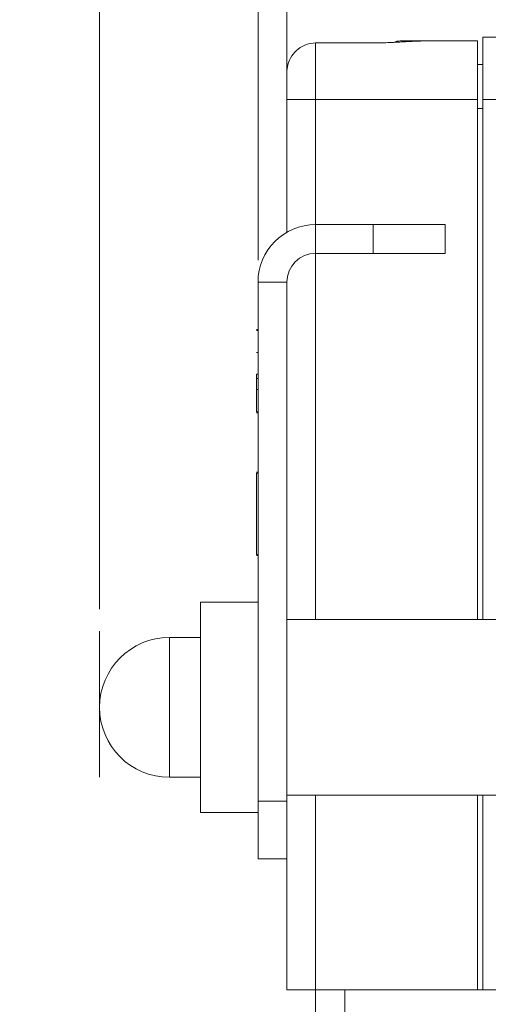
# Paper-space layout 'Sheet1' of a CAD drawing. Header units: millimetres. Extents: x 0 to 864, y 0 to 559.
# Tile 6 of 79: x 265 to 297, y 424 to 493. Entities that reach past the tile are written whole.
import ezdxf

# ---------------------------------------------------------------- set-up
doc = ezdxf.new("R2010")
doc.units = ezdxf.units.MM
doc.linetypes.add('CENTERX2', pattern=[20.32, 12.7, -2.54, 2.54, -2.54])
doc.styles.add('SLDTEXTSTYLE0', font='TXT', dxfattribs={"width": 0.605})
doc.dimstyles.new('SLDDIMSTYLE5', dxfattribs={"dimtxt": 4.10931, "dimasz": 4.7625, "dimexe": 0, "dimexo": 0.0625, "dimgap": 1.027327, "dimtad": 0, "dimtih": 1, "dimtoh": 1, "dimdec": 0, "dimlfac": 0.5, "dimrnd": 1e-09, "dimzin": 12, "dimdsep": 46, "dimtxsty": 'SLDTEXTSTYLE0', "dimsah": 1, "dimcen": 0.09, "dimadec": 0, "dimazin": 3, "dimtfac": 1, "dimtdec": 3, "dimtofl": 0, "dimtmove": 0, "dimatfit": 3, "dimfxl": 1, "dimfrac": 2, "dimtolj": 1, "dimtzin": 12, "dimarcsym": 0})
doc.dimstyles.new('SLDDIMSTYLE6', dxfattribs={"dimtxt": 4.10931, "dimasz": 4.7625, "dimexe": 0, "dimexo": 0.0625, "dimgap": 1.027327, "dimtad": 0, "dimtih": 1, "dimtoh": 1, "dimdec": 1, "dimlfac": 0.5, "dimrnd": 1e-09, "dimzin": 4, "dimdsep": 46, "dimtxsty": 'SLDTEXTSTYLE0', "dimsah": 1, "dimcen": 0.09, "dimadec": 0, "dimazin": 1, "dimtfac": 1, "dimtdec": 3, "dimtmove": 0, "dimatfit": 0, "dimfxl": 1, "dimfrac": 2, "dimtolj": 1, "dimtzin": 12, "dimarcsym": 0})

# ---------------------------------------------------------------- blocks, each defined once
blk = doc.blocks.new('_D_10')
at = {"color": 7, "linetype": 'Continuous', "lineweight": 0}
for p, q in [((270.161, 451.888), (270.161, 523.23)), ((283.161, 488.762), (283.161, 523.23)), ((245.185, 520.182), (244.244, 520.182)), ((244.244, 520.182), (244.244, 513.871)), ((256.631, 520.182), (257.571, 520.182)), ((257.571, 520.182), (257.571, 513.871)), ((270.161, 520.182), (261.57, 520.182)), ((283.161, 520.182), (270.161, 520.182)), ((244.244, 513.871), (245.185, 513.871)), ((257.571, 513.871), (256.631, 513.871))]:
    blk.add_line(p, q, dxfattribs=at)
for points in [[(270.161, 520.182), (274.924, 519.388), (274.924, 520.976)], [(283.161, 520.182), (278.399, 520.976), (278.399, 519.388)]]:
    blk.add_solid(points, dxfattribs=at)
at = {"color": 7, "linetype": 'Continuous', "lineweight": 0, "char_height": 4.2333, "attachment_point": 1, "style": 'SLDTEXTSTYLE0'}
for s, insert in [('7mm', (242.755, 526.58, 0.2)), ('.3in', (246.361, 519.328, 0.2))]:
    blk.add_mtext(s, dxfattribs=dict(at, insert=insert))
blk = doc.blocks.new('_D_11')
at = {"color": 7, "linetype": 'Continuous', "lineweight": 0}
for p, q in [((281.161, 476.091), (281.161, 510.53)), ((283.161, 488.762), (283.161, 510.53)), ((281.161, 507.482), (271.636, 507.482)), ((283.161, 507.482), (295.649, 507.482)), ((301.372, 507.482), (300.432, 507.482)), ((300.432, 507.482), (300.432, 501.171)), ((315.954, 507.482), (316.895, 507.482)), ((316.895, 507.482), (316.895, 501.171)), ((300.432, 501.171), (301.372, 501.171)), ((316.895, 501.171), (315.954, 501.171))]:
    blk.add_line(p, q, dxfattribs=at)
for points in [[(281.161, 507.482), (276.399, 508.276), (276.399, 506.688)], [(283.161, 507.482), (287.924, 506.688), (287.924, 508.276)]]:
    blk.add_solid(points, dxfattribs=at)
at = {"color": 7, "linetype": 'Continuous', "lineweight": 0, "char_height": 4.2333, "attachment_point": 1, "style": 'SLDTEXTSTYLE0'}
for s, insert in [('1.0mm', (298.158, 513.88, -17.148)), ('.04in', (302.548, 506.628, -17.148))]:
    blk.add_mtext(s, dxfattribs=dict(at, insert=insert))

psp = doc.layouts.new('Sheet1')

# ---------------------------------------------------------------- linework, layer by layer
at = {"color": 7, "linetype": 'Continuous', "lineweight": 15}
for p, q in [((289.161, 491.181), (285.161, 491.181)), ((285.161, 491.181), (285.161, 491.163)), ((285.161, 491.163), (285.161, 487.238)), ((289.161, 491.163), (285.161, 491.163)), ((289.161, 491.181), (289.161, 491.163)), ((291.156, 491.302), (292.646, 491.302)), ((292.596, 491.302), (296.401, 491.302)), ((296.401, 491.302), (296.401, 487.238)), ((296.757, 491.556), (296.757, 487.238)), ((318.601, 491.556), (296.757, 491.556)), ((296.401, 489.677), (296.757, 489.677)), ((283.161, 487.238), (283.161, 489.085)), ((283.161, 487.238), (285.161, 487.238)), ((283.161, 478.032), (283.161, 487.238)), ((296.401, 487.238), (285.161, 487.238)), ((285.161, 487.238), (285.161, 478.567)), ((296.401, 487.238), (296.401, 451.167)), ((318.601, 487.238), (296.757, 487.238)), ((296.757, 487.238), (296.757, 451.167)), ((296.757, 486.629), (296.401, 486.629)), ((285.161, 476.567), (285.161, 478.567)), ((289.161, 478.567), (285.161, 478.567)), ((289.161, 476.567), (289.161, 478.567)), ((294.161, 478.567), (289.161, 478.567)), ((294.161, 476.567), (294.161, 478.567)), ((289.161, 476.567), (285.161, 476.567)), ((285.161, 476.567), (285.161, 451.167)), ((294.161, 476.567), (289.161, 476.567)), ((283.161, 474.567), (281.161, 474.567)), ((281.161, 438.567), (281.161, 474.567)), ((283.161, 438.567), (283.161, 474.567)), ((281.061, 471.29), (281.161, 471.29)), ((281.061, 471.218), (281.161, 471.218)), ((281.061, 469.694), (281.161, 469.694)), ((281.061, 468.175), (281.161, 468.175)), ((281.061, 467.897), (281.161, 467.897)), ((281.061, 467.127), (281.061, 465.567)), ((281.061, 467.127), (281.161, 467.127)), ((281.061, 465.567), (281.161, 465.567)), ((281.061, 465.495), (281.161, 465.495)), ((281.061, 461.397), (281.161, 461.397)), ((281.061, 461.325), (281.061, 455.675)), ((281.061, 461.325), (281.161, 461.325)), ((281.061, 455.675), (281.161, 455.675)), ((281.061, 455.602), (281.161, 455.602)), ((281.161, 452.367), (277.161, 452.367)), ((277.161, 437.767), (277.161, 452.367)), ((297.761, 451.167), (283.161, 451.167)), ((277.161, 449.917), (275.011, 449.917)), ((275.011, 440.217), (275.011, 449.917)), ((275.011, 440.217), (277.161, 440.217)), ((281.161, 434.567), (281.161, 438.567)), ((281.161, 438.567), (283.161, 438.567)), ((283.161, 438.967), (297.761, 438.967)), ((283.161, 438.567), (283.161, 434.567)), ((285.161, 438.967), (285.161, 425.471)), ((296.401, 438.967), (296.401, 425.471)), ((296.757, 438.967), (296.757, 425.465)), ((277.161, 437.767), (281.161, 437.767)), ((283.161, 434.567), (281.161, 434.567)), ((283.161, 425.471), (283.161, 434.567)), ((285.161, 425.471), (283.161, 425.471)), ((285.161, 425.471), (296.401, 425.471)), ((285.161, 423.471), (285.161, 425.471)), ((287.193, 425.471), (287.193, 423.471)), ((296.401, 425.471), (296.757, 425.471)), ((410.041, 425.465), (296.757, 425.465))]:
    psp.add_line(p, q, dxfattribs=at)
at = {"color": 7, "linetype": 'CENTERX2', "lineweight": 0}
psp.add_line((270.161, 450.364), (270.161, 440.217), dxfattribs=at)
at = {"color": 7, "linetype": 'Continuous', "lineweight": 15}
for centre, radius, start, end in [((285.161, 474.567), 4, 90, 180), ((285.161, 474.567), 2, 90, 180), ((275.011, 445.067), 4.85, 90, 180), ((275.011, 445.067), 4.85, 180, 270)]:
    psp.add_arc(centre, radius, start, end, dxfattribs=at)
for points, knots in [([(285.161, 491.163), (284.943, 491.142), (284.507, 491.099), (283.924, 490.767), (283.476, 490.277), (283.206, 489.689), (283.175, 489.276), (283.161, 489.085)], [0, 0, 0, 0, 0.20394, 0.407345, 0.611734, 0.820338, 1, 1, 1, 1]), ([(292.596, 491.302), (292.202, 491.289), (291.484, 491.266), (290.309, 491.18), (289.548, 491.169), (289.161, 491.163)], [0, 0, 0, 0, 0.373579, 0.681237, 1, 1, 1, 1]), ([(290.593, 491.208), (290.623, 491.221), (290.799, 491.301), (290.994, 491.302), (291.156, 491.302)], [0, 0, 0, 0, 0.167167, 1, 1, 1, 1]), ([(281.061, 468.175), (281.061, 468.132), (281.061, 468.054), (281.061, 467.945), (281.061, 467.897)], [0, 0, 0, 0, 0.56012, 1, 1, 1, 1]), ([(281.061, 467.897), (281.061, 467.765), (281.061, 467.529), (281.061, 467.25), (281.061, 467.127)], [0, 0, 0, 0, 0.5597943, 1, 1, 1, 1])]:
    psp.add_open_spline(points, degree=3, knots=knots, dxfattribs=at)

# ---------------------------------------------------------------- dimensions: what is measured, and where the dimension line sits
at = {"color": 7, "linetype": 'Continuous', "lineweight": 0}
for base, p1, p2, dimstyle, picture, middle in [((283.161202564, 520.182058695), (270.161202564, 450.364263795), (283.161202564, 487.238258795), 'SLDDIMSTYLE5', '_D_10', (250.907737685, 520.182058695)), ((281.161, 507.482), (283.161, 487.238), (281.161, 474.567), 'SLDDIMSTYLE6', '_D_11', (308.663, 507.482))]:
    dim = psp.add_linear_dim(base=base, p1=p1, p2=p2, dimstyle=dimstyle, dxfattribs=at)
    dim.commit()
    dim.dimension.update_dxf_attribs({"geometry": picture, "text_midpoint": middle, "dimtype": 160})

doc.saveas('drawing.dxf')
